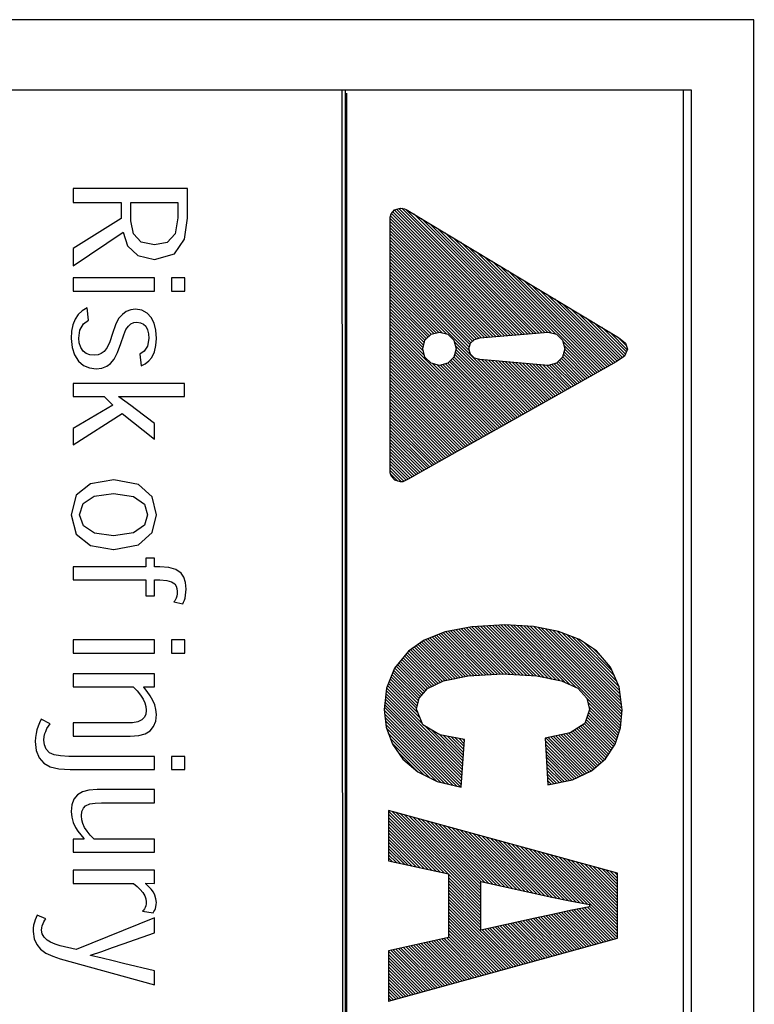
# Model space of a CAD drawing. Extents: x -837 to -216, y -123 to 601.
# Tile 56 of 136: x -398 to -388, y 193 to 207. Entities that reach past the tile are written whole.
import ezdxf

# ---------------------------------------------------------------- set-up
doc = ezdxf.new("R2010")
doc.units = 0
doc.header["$LTSCALE"] = 23.1
doc.layers.add('HEATSINK_AM_0', color=7, linetype='CONTINUOUS')

msp = doc.modelspace()

# ---------------------------------------------------------------- linework, layer by layer
at = {"layer": 'HEATSINK_AM_0', "color": 7}
for p, q in [((-387.86, 207.399), (-406.853, 207.399)), ((-387.853, 160.899), (-387.86, 207.399)), ((-393.663, 206.399), (-405.853, 206.399)), ((-393.707, 206.405), (-388.748, 206.405)), ((-393.663, 161.896), (-393.707, 206.405)), ((-388.86, 206.399), (-393.663, 206.399)), ((-393.663, 206.399), (-393.663, 161.896)), ((-388.853, 161.899), (-388.86, 206.399)), ((-388.86, 161.896), (-388.86, 206.399)), ((-388.748, 206.405), (-388.748, 161.895)), ((-393.643, 206.357), (-393.643, 161.853)), ((-397.526, 205.001), (-397.526, 204.802)), ((-395.9, 205.001), (-397.526, 205.001)), ((-395.9, 204.581), (-395.9, 205.001)), ((-397.526, 204.802), (-396.843, 204.802)), ((-396.843, 204.802), (-396.843, 204.575)), ((-396.707, 204.542), (-396.707, 204.802)), ((-396.707, 204.802), (-396.038, 204.802)), ((-396.038, 204.802), (-396.038, 204.586)), ((-392.96, 204.698), (-392.878, 204.723)), ((-392.898, 204.717), (-391.116, 202.935)), ((-392.878, 204.723), (-392.843, 204.719)), ((-392.857, 204.721), (-391.075, 202.939)), ((-392.843, 204.719), (-392.822, 204.711)), ((-392.822, 204.711), (-392.797, 204.706)), ((-396.843, 204.575), (-397.526, 204.151)), ((-396.038, 204.586), (-396.076, 204.357)), ((-395.942, 204.283), (-395.9, 204.581)), ((-393.022, 204.597), (-393.007, 204.644)), ((-393.022, 200.962), (-393.022, 204.597)), ((-393.022, 204.577), (-391.36, 202.914)), ((-393.017, 204.615), (-391.319, 202.918)), ((-393.007, 204.644), (-392.96, 204.698)), ((-393.005, 204.647), (-391.278, 202.921)), ((-392.984, 204.671), (-391.238, 202.925)), ((-392.963, 204.694), (-391.197, 202.928)), ((-392.932, 204.707), (-391.156, 202.932)), ((-392.799, 204.706), (-391.034, 202.942)), ((-392.797, 204.706), (-389.993, 203.016)), ((-392.689, 204.641), (-390.994, 202.946)), ((-392.577, 204.574), (-390.953, 202.949)), ((-396.669, 204.357), (-396.707, 204.542)), ((-393.022, 204.532), (-391.4, 202.911)), ((-393.022, 204.488), (-391.441, 202.907)), ((-393.022, 204.444), (-391.482, 202.903)), ((-392.466, 204.506), (-390.912, 202.953)), ((-392.355, 204.439), (-390.872, 202.956)), ((-397.526, 203.904), (-396.817, 204.383)), ((-396.817, 204.383), (-396.753, 204.189)), ((-396.557, 204.241), (-396.669, 204.357)), ((-396.076, 204.357), (-396.189, 204.235)), ((-393.022, 204.4), (-391.522, 202.9)), ((-393.022, 204.356), (-391.563, 202.896)), ((-393.022, 204.311), (-391.604, 202.893)), ((-392.244, 204.372), (-390.831, 202.96)), ((-392.132, 204.305), (-390.79, 202.963)), ((-397.526, 204.151), (-397.526, 203.904)), ((-396.753, 204.189), (-396.608, 204.05)), ((-396.372, 204.2), (-396.557, 204.241)), ((-396.189, 204.235), (-396.372, 204.2)), ((-396.088, 204.075), (-395.942, 204.283)), ((-393.022, 204.267), (-391.645, 202.889)), ((-393.022, 204.223), (-391.685, 202.886)), ((-393.022, 204.179), (-391.726, 202.882)), ((-392.021, 204.238), (-390.735, 202.952)), ((-391.91, 204.171), (-390.674, 202.936)), ((-396.608, 204.05), (-396.368, 203.996)), ((-396.368, 203.996), (-396.088, 204.075)), ((-393.022, 204.135), (-391.764, 202.876)), ((-393.022, 204.09), (-391.799, 202.867)), ((-393.022, 204.046), (-391.831, 202.855)), ((-391.798, 204.104), (-390.083, 202.389)), ((-391.687, 204.037), (-390.055, 202.405)), ((-393.022, 204.002), (-391.853, 202.833)), ((-393.022, 203.958), (-391.876, 202.811)), ((-393.022, 203.914), (-391.889, 202.78)), ((-391.576, 203.97), (-390.027, 202.421)), ((-391.465, 203.903), (-389.998, 202.437)), ((-397.526, 203.732), (-397.526, 203.544)), ((-396.369, 203.732), (-397.526, 203.732)), ((-396.369, 203.544), (-396.369, 203.732)), ((-396.128, 203.732), (-396.128, 203.544)), ((-395.938, 203.732), (-396.128, 203.732)), ((-395.938, 203.544), (-395.938, 203.732)), ((-393.022, 203.87), (-391.898, 202.746)), ((-393.022, 203.825), (-391.896, 202.699)), ((-393.022, 203.781), (-391.073, 201.831)), ((-393.022, 203.737), (-392.222, 202.937)), ((-391.353, 203.836), (-389.97, 202.452)), ((-391.242, 203.768), (-389.942, 202.468)), ((-393.022, 203.693), (-392.283, 202.953)), ((-393.022, 203.649), (-392.335, 202.961)), ((-393.022, 203.604), (-392.37, 202.952)), ((-391.131, 203.701), (-389.914, 202.484)), ((-391.019, 203.634), (-389.885, 202.5)), ((-397.526, 203.544), (-396.369, 203.544)), ((-396.128, 203.544), (-395.938, 203.544)), ((-393.022, 203.56), (-392.404, 202.942)), ((-393.022, 203.516), (-392.439, 202.933)), ((-393.022, 203.472), (-392.463, 202.912)), ((-390.908, 203.567), (-389.857, 202.516)), ((-390.797, 203.5), (-389.829, 202.532)), ((-393.022, 203.428), (-392.485, 202.89)), ((-393.022, 203.383), (-392.507, 202.868)), ((-393.022, 203.339), (-392.529, 202.846)), ((-390.686, 203.433), (-389.802, 202.549)), ((-390.574, 203.366), (-389.776, 202.567)), ((-397.456, 203.212), (-397.498, 203.146)), ((-397.398, 203.266), (-397.456, 203.212)), ((-397.327, 203.308), (-397.398, 203.266)), ((-397.307, 203.132), (-397.327, 203.308)), ((-396.826, 203.215), (-396.88, 203.154)), ((-396.77, 203.255), (-396.826, 203.215)), ((-396.707, 203.279), (-396.77, 203.255)), ((-396.64, 203.287), (-396.707, 203.279)), ((-396.549, 203.273), (-396.64, 203.287)), ((-396.474, 203.232), (-396.549, 203.273)), ((-396.416, 203.169), (-396.474, 203.232)), ((-393.022, 203.295), (-392.538, 202.811)), ((-393.022, 203.251), (-392.548, 202.776)), ((-393.022, 203.207), (-392.557, 202.741)), ((-390.463, 203.299), (-389.749, 202.585)), ((-390.352, 203.232), (-389.723, 202.603)), ((-397.529, 203.066), (-397.547, 202.974)), ((-397.498, 203.146), (-397.529, 203.066)), ((-397.428, 202.991), (-397.38, 203.078)), ((-397.38, 203.078), (-397.307, 203.132)), ((-396.924, 203.068), (-396.967, 202.945)), ((-396.88, 203.154), (-396.924, 203.068)), ((-396.775, 202.999), (-396.739, 203.047)), ((-396.739, 203.047), (-396.704, 203.078)), ((-396.704, 203.078), (-396.663, 203.097)), ((-396.663, 203.097), (-396.619, 203.103)), ((-396.619, 203.103), (-396.567, 203.096)), ((-396.567, 203.096), (-396.524, 203.076)), ((-396.524, 203.076), (-396.492, 203.046)), ((-396.492, 203.046), (-396.469, 202.996)), ((-396.376, 203.089), (-396.416, 203.169)), ((-396.352, 202.991), (-396.376, 203.089)), ((-393.022, 203.162), (-392.552, 202.692)), ((-393.022, 203.118), (-392.535, 202.631)), ((-393.022, 203.074), (-391.525, 201.576)), ((-390.24, 203.165), (-389.697, 202.621)), ((-390.129, 203.098), (-389.683, 202.651)), ((-397.547, 202.974), (-397.552, 202.872)), ((-397.445, 202.877), (-397.428, 202.991)), ((-396.967, 202.945), (-397.004, 202.824)), ((-396.848, 202.801), (-396.807, 202.925)), ((-396.807, 202.925), (-396.775, 202.999)), ((-396.469, 202.996), (-396.455, 202.937)), ((-396.455, 202.937), (-396.451, 202.873)), ((-396.343, 202.872), (-396.352, 202.991)), ((-393.022, 203.03), (-391.553, 201.561)), ((-393.022, 202.986), (-391.581, 201.545)), ((-393.022, 202.941), (-391.61, 201.529)), ((-393.022, 202.897), (-391.638, 201.513)), ((-392.529, 202.846), (-392.443, 202.932)), ((-392.443, 202.932), (-392.323, 202.964)), ((-392.323, 202.964), (-392.203, 202.932)), ((-392.203, 202.932), (-392.118, 202.846)), ((-391.75, 202.88), (-390.78, 202.964)), ((-390.78, 202.964), (-390.66, 202.932)), ((-390.66, 202.932), (-390.575, 202.846)), ((-390.018, 203.031), (-389.669, 202.682)), ((-389.993, 203.016), (-389.782, 202.887)), ((-389.905, 202.962), (-389.656, 202.713)), ((-389.792, 202.893), (-389.669, 202.77)), ((-397.552, 202.872), (-397.54, 202.745)), ((-397.438, 202.809), (-397.445, 202.877)), ((-397.417, 202.745), (-397.438, 202.809)), ((-397.004, 202.824), (-397.04, 202.742)), ((-396.894, 202.671), (-396.848, 202.801)), ((-396.469, 202.765), (-396.516, 202.69)), ((-396.451, 202.873), (-396.469, 202.765)), ((-396.372, 202.682), (-396.35, 202.771)), ((-396.35, 202.771), (-396.343, 202.872)), ((-393.022, 202.853), (-391.666, 201.497)), ((-393.022, 202.809), (-391.694, 201.481)), ((-393.022, 202.765), (-391.723, 201.465)), ((-392.561, 202.726), (-392.529, 202.846)), ((-392.118, 202.846), (-392.085, 202.726)), ((-392.113, 202.827), (-391.101, 201.815)), ((-392.096, 202.767), (-391.129, 201.799)), ((-391.904, 202.726), (-391.883, 202.804)), ((-391.883, 202.804), (-391.827, 202.859)), ((-391.827, 202.859), (-391.75, 202.88)), ((-390.575, 202.846), (-390.542, 202.726)), ((-390.571, 202.832), (-390.111, 202.373)), ((-390.554, 202.772), (-390.14, 202.357)), ((-389.782, 202.887), (-389.68, 202.804)), ((-389.68, 202.804), (-389.653, 202.721)), ((-397.54, 202.745), (-397.505, 202.638)), ((-397.505, 202.638), (-397.45, 202.552)), ((-397.381, 202.691), (-397.417, 202.745)), ((-397.34, 202.66), (-397.381, 202.691)), ((-397.286, 202.64), (-397.34, 202.66)), ((-397.219, 202.634), (-397.286, 202.64)), ((-397.171, 202.639), (-397.219, 202.634)), ((-397.125, 202.657), (-397.171, 202.639)), ((-397.083, 202.688), (-397.125, 202.657)), ((-397.04, 202.742), (-397.083, 202.688)), ((-396.941, 202.58), (-396.894, 202.671)), ((-396.516, 202.69), (-396.578, 202.647)), ((-396.578, 202.647), (-396.559, 202.482)), ((-396.409, 202.604), (-396.372, 202.682)), ((-393.022, 202.72), (-391.751, 201.449)), ((-393.022, 202.676), (-391.779, 201.433)), ((-393.022, 202.632), (-391.807, 201.417)), ((-392.529, 202.606), (-392.561, 202.726)), ((-392.085, 202.726), (-392.118, 202.606)), ((-392.107, 202.645), (-391.214, 201.752)), ((-392.098, 202.68), (-391.186, 201.768)), ((-392.089, 202.715), (-391.157, 201.784)), ((-391.883, 202.649), (-391.904, 202.726)), ((-391.827, 202.593), (-391.883, 202.649)), ((-390.542, 202.726), (-390.575, 202.606)), ((-390.573, 202.613), (-390.253, 202.293)), ((-390.563, 202.648), (-390.225, 202.309)), ((-390.554, 202.683), (-390.196, 202.325)), ((-390.545, 202.718), (-390.168, 202.341)), ((-389.695, 202.623), (-389.814, 202.541)), ((-389.653, 202.721), (-389.695, 202.623)), ((-397.45, 202.552), (-397.378, 202.49)), ((-397.378, 202.49), (-397.295, 202.454)), ((-397.116, 202.451), (-397.049, 202.477)), ((-397.049, 202.477), (-396.995, 202.515)), ((-396.995, 202.515), (-396.941, 202.58)), ((-396.559, 202.482), (-396.5, 202.512)), ((-396.5, 202.512), (-396.45, 202.553)), ((-396.45, 202.553), (-396.409, 202.604)), ((-393.022, 202.588), (-391.836, 201.401)), ((-393.022, 202.544), (-391.864, 201.385)), ((-393.022, 202.5), (-391.892, 201.369)), ((-389.814, 202.541), (-392.595, 200.973)), ((-392.443, 202.521), (-392.529, 202.606)), ((-392.323, 202.489), (-392.443, 202.521)), ((-392.419, 202.514), (-391.497, 201.592)), ((-392.358, 202.498), (-391.468, 201.608)), ((-392.203, 202.521), (-392.323, 202.489)), ((-392.308, 202.493), (-391.44, 201.624)), ((-392.274, 202.502), (-391.412, 201.64)), ((-392.239, 202.511), (-391.383, 201.656)), ((-392.204, 202.521), (-391.355, 201.672)), ((-392.118, 202.606), (-392.203, 202.521)), ((-392.182, 202.543), (-391.327, 201.688)), ((-392.16, 202.565), (-391.299, 201.704)), ((-392.137, 202.587), (-391.27, 201.72)), ((-392.117, 202.61), (-391.242, 201.736)), ((-391.75, 202.572), (-391.827, 202.593)), ((-391.777, 202.58), (-391.044, 201.847)), ((-390.78, 202.489), (-391.75, 202.572)), ((-391.723, 202.57), (-391.016, 201.863)), ((-391.675, 202.566), (-390.988, 201.879)), ((-391.626, 202.562), (-390.959, 201.895)), ((-391.578, 202.558), (-390.931, 201.911)), ((-391.53, 202.553), (-390.903, 201.927)), ((-391.481, 202.549), (-390.875, 201.943)), ((-391.433, 202.545), (-390.846, 201.959)), ((-391.384, 202.541), (-390.818, 201.975)), ((-391.336, 202.537), (-390.79, 201.991)), ((-391.288, 202.533), (-390.762, 202.006)), ((-391.239, 202.528), (-390.733, 202.022)), ((-391.191, 202.524), (-390.705, 202.038)), ((-391.142, 202.52), (-390.677, 202.054)), ((-391.094, 202.516), (-390.649, 202.07)), ((-391.046, 202.512), (-390.62, 202.086)), ((-390.997, 202.507), (-390.592, 202.102)), ((-390.949, 202.503), (-390.564, 202.118)), ((-390.901, 202.499), (-390.535, 202.134)), ((-390.852, 202.495), (-390.507, 202.15)), ((-390.804, 202.491), (-390.479, 202.166)), ((-390.66, 202.521), (-390.78, 202.489)), ((-390.762, 202.493), (-390.451, 202.182)), ((-390.728, 202.503), (-390.422, 202.198)), ((-390.693, 202.512), (-390.394, 202.214)), ((-390.575, 202.606), (-390.66, 202.521)), ((-390.659, 202.522), (-390.366, 202.229)), ((-390.637, 202.544), (-390.338, 202.245)), ((-390.615, 202.566), (-390.309, 202.261)), ((-390.592, 202.589), (-390.281, 202.277)), ((-397.295, 202.454), (-397.197, 202.442)), ((-397.197, 202.442), (-397.116, 202.451)), ((-393.022, 202.455), (-391.921, 201.353)), ((-393.022, 202.411), (-391.949, 201.338)), ((-393.022, 202.367), (-391.977, 201.322)), ((-397.526, 202.234), (-397.526, 202.047)), ((-395.945, 202.234), (-397.526, 202.234)), ((-395.945, 202.047), (-395.945, 202.234)), ((-393.022, 202.323), (-392.005, 201.306)), ((-393.022, 202.279), (-392.034, 201.29)), ((-393.022, 202.234), (-392.062, 201.274)), ((-393.022, 202.19), (-392.09, 201.258)), ((-393.022, 202.146), (-392.118, 201.242)), ((-393.022, 202.102), (-392.147, 201.226)), ((-393.022, 202.058), (-392.175, 201.21)), ((-397.526, 202.047), (-397.083, 202.047)), ((-396.961, 201.924), (-397.526, 201.596)), ((-397.083, 202.047), (-396.961, 201.924)), ((-396.876, 202.043), (-396.876, 202.05)), ((-396.876, 202.05), (-396.789, 202.048)), ((-396.79, 201.983), (-396.876, 202.043)), ((-396.707, 201.921), (-396.79, 201.983)), ((-396.789, 202.048), (-396.705, 202.047)), ((-396.625, 201.859), (-396.707, 201.921)), ((-396.705, 202.047), (-395.945, 202.047)), ((-393.022, 202.013), (-392.203, 201.194)), ((-393.022, 201.969), (-392.231, 201.178)), ((-393.022, 201.925), (-392.26, 201.162)), ((-397.526, 201.361), (-396.828, 201.805)), ((-396.828, 201.805), (-396.369, 201.443)), ((-396.369, 201.663), (-396.625, 201.859)), ((-393.022, 201.881), (-392.288, 201.146)), ((-393.022, 201.837), (-392.316, 201.13)), ((-393.022, 201.792), (-392.345, 201.115)), ((-396.369, 201.443), (-396.369, 201.663)), ((-393.022, 201.748), (-392.373, 201.099)), ((-393.022, 201.704), (-392.401, 201.083)), ((-393.022, 201.66), (-392.429, 201.067)), ((-397.526, 201.596), (-397.526, 201.361)), ((-393.022, 201.616), (-392.458, 201.051)), ((-393.022, 201.571), (-392.486, 201.035)), ((-393.022, 201.527), (-392.514, 201.019)), ((-393.022, 201.483), (-392.542, 201.003)), ((-393.022, 201.439), (-392.571, 200.987)), ((-393.022, 201.395), (-392.599, 200.971)), ((-393.022, 201.35), (-392.627, 200.955)), ((-393.022, 201.306), (-392.655, 200.939)), ((-393.022, 201.262), (-392.683, 200.922)), ((-393.022, 201.218), (-392.711, 200.906)), ((-393.022, 201.174), (-392.739, 200.89)), ((-393.022, 201.129), (-392.767, 200.874)), ((-393.022, 201.085), (-392.797, 200.859)), ((-393.022, 201.041), (-392.827, 200.845)), ((-393.022, 200.997), (-392.862, 200.836)), ((-393.005, 200.91), (-393.022, 200.962)), ((-393.018, 200.948), (-392.916, 200.846)), ((-392.595, 200.973), (-392.769, 200.872)), ((-397.28, 200.81), (-397.483, 200.647)), ((-396.948, 200.863), (-397.28, 200.81)), ((-396.595, 200.798), (-396.948, 200.863)), ((-396.402, 200.624), (-396.595, 200.798)), ((-392.956, 200.858), (-393.005, 200.91)), ((-392.878, 200.835), (-392.956, 200.858)), ((-392.843, 200.838), (-392.878, 200.835)), ((-392.769, 200.872), (-392.843, 200.838)), ((-397.227, 200.633), (-396.95, 200.671)), ((-396.95, 200.671), (-396.666, 200.628)), ((-397.483, 200.647), (-397.552, 200.369)), ((-397.433, 200.369), (-397.384, 200.527)), ((-397.384, 200.527), (-397.227, 200.633)), ((-396.666, 200.628), (-396.513, 200.518)), ((-396.513, 200.518), (-396.467, 200.369)), ((-396.343, 200.369), (-396.402, 200.624)), ((-397.552, 200.369), (-397.482, 200.095)), ((-397.433, 200.367), (-397.433, 200.369)), ((-397.38, 200.21), (-397.433, 200.367)), ((-396.467, 200.369), (-396.512, 200.221)), ((-396.402, 200.115), (-396.343, 200.369)), ((-397.482, 200.095), (-397.277, 199.931)), ((-397.22, 200.106), (-397.38, 200.21)), ((-396.95, 200.069), (-397.22, 200.106)), ((-396.666, 200.111), (-396.95, 200.069)), ((-396.512, 200.221), (-396.666, 200.111)), ((-396.595, 199.941), (-396.402, 200.115)), ((-397.277, 199.931), (-396.95, 199.877)), ((-396.95, 199.877), (-396.948, 199.877)), ((-396.948, 199.877), (-396.595, 199.941)), ((-396.494, 199.753), (-396.494, 199.631)), ((-396.369, 199.753), (-396.494, 199.753)), ((-396.369, 199.631), (-396.369, 199.753)), ((-397.526, 199.631), (-397.526, 199.443)), ((-396.494, 199.631), (-397.526, 199.631)), ((-396.295, 199.631), (-396.369, 199.631)), ((-396.167, 199.622), (-396.295, 199.631)), ((-396.065, 199.592), (-396.167, 199.622)), ((-395.991, 199.541), (-396.065, 199.592)), ((-395.954, 199.482), (-395.991, 199.541)), ((-397.526, 199.443), (-396.494, 199.443)), ((-396.494, 199.443), (-396.494, 199.216)), ((-396.369, 199.216), (-396.369, 199.443)), ((-396.369, 199.443), (-396.292, 199.443)), ((-396.292, 199.443), (-396.196, 199.437)), ((-396.196, 199.437), (-396.127, 199.418)), ((-396.127, 199.418), (-396.082, 199.388)), ((-395.93, 199.406), (-395.954, 199.482)), ((-395.922, 199.314), (-395.93, 199.406)), ((-396.082, 199.388), (-396.062, 199.356)), ((-396.062, 199.356), (-396.051, 199.32)), ((-396.051, 199.32), (-396.048, 199.28)), ((-396.048, 199.28), (-396.05, 199.246)), ((-395.928, 199.226), (-395.923, 199.269)), ((-395.923, 199.269), (-395.922, 199.314)), ((-396.494, 199.216), (-396.369, 199.216)), ((-396.083, 199.144), (-396.095, 199.13)), ((-396.095, 199.13), (-395.969, 199.102)), ((-396.072, 199.163), (-396.083, 199.144)), ((-396.063, 199.185), (-396.072, 199.163)), ((-396.055, 199.214), (-396.063, 199.185)), ((-396.05, 199.246), (-396.055, 199.214)), ((-395.969, 199.102), (-395.956, 199.128)), ((-395.956, 199.128), (-395.945, 199.156)), ((-395.945, 199.156), (-395.936, 199.185)), ((-395.936, 199.185), (-395.928, 199.226)), ((-392.241, 198.704), (-392.539, 198.586)), ((-391.863, 198.779), (-392.241, 198.704)), ((-392.233, 198.705), (-391.625, 198.097)), ((-392.196, 198.713), (-391.583, 198.099)), ((-392.16, 198.72), (-391.541, 198.102)), ((-392.123, 198.727), (-391.499, 198.104)), ((-392.086, 198.734), (-391.457, 198.106)), ((-392.049, 198.742), (-391.414, 198.107)), ((-392.012, 198.749), (-391.368, 198.105)), ((-391.975, 198.756), (-391.321, 198.102)), ((-391.938, 198.764), (-391.274, 198.1)), ((-391.901, 198.771), (-391.228, 198.097)), ((-391.865, 198.778), (-391.181, 198.095)), ((-391.395, 198.805), (-391.863, 198.779)), ((-391.823, 198.781), (-391.135, 198.093)), ((-391.781, 198.783), (-391.088, 198.09)), ((-391.739, 198.786), (-391.041, 198.088)), ((-391.697, 198.788), (-390.995, 198.085)), ((-391.656, 198.79), (-390.948, 198.083)), ((-391.614, 198.793), (-390.894, 198.073)), ((-391.572, 198.795), (-390.839, 198.062)), ((-391.53, 198.797), (-390.784, 198.051)), ((-391.488, 198.8), (-390.729, 198.04)), ((-391.446, 198.802), (-390.673, 198.029)), ((-391.404, 198.804), (-390.618, 198.018)), ((-390.988, 198.782), (-391.395, 198.805)), ((-391.359, 198.803), (-390.55, 197.994)), ((-391.312, 198.8), (-390.466, 197.955)), ((-391.265, 198.798), (-390.383, 197.916)), ((-391.218, 198.795), (-389.757, 197.334)), ((-391.171, 198.792), (-389.751, 197.372)), ((-391.125, 198.79), (-389.747, 197.413)), ((-391.078, 198.787), (-389.744, 197.453)), ((-391.031, 198.784), (-389.74, 197.493)), ((-390.635, 198.713), (-390.988, 198.782)), ((-390.983, 198.781), (-389.736, 197.534)), ((-390.928, 198.77), (-389.732, 197.574)), ((-390.873, 198.759), (-389.733, 197.619)), ((-390.818, 198.749), (-389.739, 197.67)), ((-390.764, 198.738), (-389.746, 197.72)), ((-390.709, 198.727), (-389.752, 197.771)), ((-390.654, 198.717), (-389.759, 197.822)), ((-390.336, 198.598), (-390.635, 198.713)), ((-396.369, 198.592), (-397.526, 198.592)), ((-397.526, 198.592), (-397.526, 198.405)), ((-396.369, 198.405), (-396.369, 198.592)), ((-395.938, 198.592), (-396.128, 198.592)), ((-396.128, 198.592), (-396.128, 198.405)), ((-395.938, 198.405), (-395.938, 198.592)), ((-392.539, 198.586), (-392.764, 198.43)), ((-392.575, 198.561), (-392.065, 198.051)), ((-392.549, 198.579), (-392.029, 198.059)), ((-392.519, 198.593), (-391.992, 198.066)), ((-392.487, 198.606), (-391.955, 198.074)), ((-392.456, 198.618), (-391.919, 198.081)), ((-392.424, 198.631), (-391.877, 198.084)), ((-392.393, 198.644), (-391.835, 198.086)), ((-392.361, 198.656), (-391.793, 198.088)), ((-392.329, 198.669), (-391.751, 198.09)), ((-392.298, 198.681), (-391.709, 198.093)), ((-392.266, 198.694), (-391.667, 198.095)), ((-390.588, 198.695), (-389.765, 197.872)), ((-390.516, 198.667), (-389.772, 197.923)), ((-390.444, 198.639), (-389.806, 198.001)), ((-390.372, 198.611), (-389.84, 198.08)), ((-390.095, 198.437), (-390.336, 198.598)), ((-392.764, 198.43), (-392.963, 198.19)), ((-392.758, 198.434), (-392.311, 197.988)), ((-392.732, 198.452), (-392.282, 198.002)), ((-392.706, 198.471), (-392.248, 198.013)), ((-392.68, 198.489), (-392.212, 198.021)), ((-392.653, 198.507), (-392.175, 198.028)), ((-392.627, 198.525), (-392.139, 198.036)), ((-392.601, 198.543), (-392.102, 198.044)), ((-390.269, 198.553), (-389.875, 198.159)), ((-390.136, 198.465), (-390.009, 198.337)), ((-389.895, 198.205), (-390.095, 198.437)), ((-397.526, 198.405), (-396.369, 198.405)), ((-396.128, 198.405), (-395.938, 198.405)), ((-392.88, 198.291), (-392.49, 197.901)), ((-392.86, 198.315), (-392.46, 197.916)), ((-392.84, 198.339), (-392.43, 197.93)), ((-392.82, 198.363), (-392.401, 197.944)), ((-392.8, 198.388), (-392.371, 197.959)), ((-392.78, 198.412), (-392.341, 197.973)), ((-392.963, 198.19), (-393.075, 197.907)), ((-392.974, 198.164), (-392.594, 197.784)), ((-392.96, 198.194), (-392.573, 197.808)), ((-392.94, 198.218), (-392.553, 197.831)), ((-392.92, 198.243), (-392.532, 197.855)), ((-392.9, 198.267), (-392.511, 197.878)), ((-389.772, 197.925), (-389.895, 198.205)), ((-396.369, 198.111), (-397.526, 198.111)), ((-397.526, 198.111), (-397.526, 197.923)), ((-396.369, 197.923), (-396.369, 198.111)), ((-393.036, 198.005), (-392.647, 197.616)), ((-393.024, 198.037), (-392.638, 197.652)), ((-393.011, 198.069), (-392.63, 197.688)), ((-392.999, 198.1), (-392.622, 197.724)), ((-392.986, 198.132), (-392.613, 197.76)), ((-392.492, 197.9), (-392.266, 198.01)), ((-392.266, 198.01), (-391.918, 198.082)), ((-391.918, 198.082), (-391.426, 198.108)), ((-391.426, 198.108), (-390.94, 198.083)), ((-390.94, 198.083), (-390.589, 198.012)), ((-390.589, 198.012), (-390.358, 197.904)), ((-397.526, 197.923), (-396.673, 197.923)), ((-396.673, 197.923), (-396.617, 197.869)), ((-396.617, 197.869), (-396.568, 197.808)), ((-396.519, 197.926), (-396.369, 197.923)), ((-396.519, 197.918), (-396.519, 197.926)), ((-396.473, 197.858), (-396.519, 197.918)), ((-396.43, 197.796), (-396.473, 197.858)), ((-393.075, 197.907), (-393.11, 197.601)), ((-393.079, 197.872), (-391.995, 196.787)), ((-393.074, 197.91), (-392.567, 197.404)), ((-393.061, 197.942), (-392.597, 197.478)), ((-393.049, 197.974), (-392.626, 197.552)), ((-392.613, 197.763), (-392.492, 197.9)), ((-390.358, 197.904), (-390.231, 197.765)), ((-389.73, 197.597), (-389.772, 197.925)), ((-396.568, 197.808), (-396.531, 197.751)), ((-396.531, 197.751), (-396.507, 197.699)), ((-396.394, 197.733), (-396.43, 197.796)), ((-396.367, 197.67), (-396.394, 197.733)), ((-393.093, 197.753), (-392.004, 196.664)), ((-393.088, 197.792), (-392.001, 196.705)), ((-393.084, 197.832), (-391.998, 196.746)), ((-392.649, 197.607), (-392.613, 197.763)), ((-390.231, 197.765), (-390.192, 197.603)), ((-390.23, 197.763), (-389.768, 197.301)), ((-396.507, 197.699), (-396.492, 197.647)), ((-396.487, 197.596), (-396.495, 197.533)), ((-396.492, 197.647), (-396.487, 197.596)), ((-396.35, 197.603), (-396.367, 197.67)), ((-396.343, 197.533), (-396.35, 197.603)), ((-393.11, 197.601), (-393.081, 197.35)), ((-393.109, 197.592), (-392.019, 196.502)), ((-393.106, 197.634), (-392.013, 196.54)), ((-393.102, 197.673), (-392.01, 196.581)), ((-393.097, 197.713), (-392.007, 196.622)), ((-392.559, 197.385), (-392.649, 197.607)), ((-390.192, 197.603), (-390.26, 197.402)), ((-390.217, 197.705), (-389.779, 197.267)), ((-390.203, 197.647), (-389.79, 197.234)), ((-390.195, 197.595), (-389.801, 197.201)), ((-389.754, 197.345), (-389.73, 197.597)), ((-397.977, 197.464), (-398.002, 197.414)), ((-397.849, 197.398), (-397.977, 197.464)), ((-396.549, 197.455), (-396.608, 197.428)), ((-396.517, 197.488), (-396.549, 197.455)), ((-396.495, 197.533), (-396.517, 197.488)), ((-396.382, 197.36), (-396.353, 197.439)), ((-396.353, 197.439), (-396.343, 197.533)), ((-393.103, 197.542), (-392.077, 196.516)), ((-393.097, 197.492), (-392.135, 196.53)), ((-393.091, 197.442), (-392.193, 196.543)), ((-390.24, 197.463), (-389.852, 197.076)), ((-390.228, 197.496), (-389.835, 197.102)), ((-390.217, 197.529), (-389.822, 197.134)), ((-390.206, 197.562), (-389.811, 197.167)), ((-398.04, 197.314), (-398.052, 197.262)), ((-398.023, 197.365), (-398.04, 197.314)), ((-398.002, 197.414), (-398.023, 197.365)), ((-397.914, 197.292), (-397.897, 197.331)), ((-397.897, 197.331), (-397.875, 197.366)), ((-397.875, 197.366), (-397.849, 197.398)), ((-396.77, 197.412), (-397.526, 197.412)), ((-397.526, 197.412), (-397.526, 197.224)), ((-396.684, 197.415), (-396.77, 197.412)), ((-396.608, 197.428), (-396.684, 197.415)), ((-396.502, 197.258), (-396.433, 197.299)), ((-396.433, 197.299), (-396.382, 197.36)), ((-393.086, 197.392), (-392.25, 196.557)), ((-393.081, 197.35), (-392.992, 197.112)), ((-393.076, 197.338), (-392.308, 196.57)), ((-392.318, 197.244), (-392.559, 197.385)), ((-392.532, 197.369), (-391.992, 196.828)), ((-392.425, 197.306), (-391.989, 196.87)), ((-390.26, 197.402), (-390.468, 197.273)), ((-390.401, 197.315), (-389.978, 196.892)), ((-390.373, 197.332), (-389.957, 196.915)), ((-390.346, 197.348), (-389.939, 196.941)), ((-390.319, 197.365), (-389.922, 196.968)), ((-390.292, 197.382), (-389.904, 196.995)), ((-390.265, 197.399), (-389.887, 197.022)), ((-390.251, 197.43), (-389.87, 197.049)), ((-389.83, 197.111), (-389.754, 197.345)), ((-398.06, 197.207), (-398.062, 197.147)), ((-398.052, 197.262), (-398.06, 197.207)), ((-397.939, 197.166), (-397.935, 197.22)), ((-397.931, 197.102), (-397.939, 197.166)), ((-397.935, 197.22), (-397.926, 197.261)), ((-397.926, 197.261), (-397.914, 197.292)), ((-397.526, 197.224), (-396.713, 197.224)), ((-396.713, 197.224), (-396.594, 197.233)), ((-396.594, 197.233), (-396.502, 197.258)), ((-393.05, 197.268), (-392.372, 196.59)), ((-393.023, 197.197), (-392.459, 196.633)), ((-392.319, 197.244), (-391.986, 196.911)), ((-391.966, 197.176), (-392.318, 197.244)), ((-392.264, 197.233), (-391.983, 196.952)), ((-392.209, 197.223), (-391.98, 196.993)), ((-392.154, 197.212), (-391.977, 197.034)), ((-392.099, 197.201), (-391.974, 197.076)), ((-392.045, 197.191), (-391.971, 197.117)), ((-392.015, 196.502), (-391.966, 197.176)), ((-391.99, 197.18), (-391.968, 197.158)), ((-390.468, 197.273), (-390.821, 197.198)), ((-390.821, 197.198), (-390.783, 196.533)), ((-390.815, 197.199), (-390.29, 196.673)), ((-390.779, 197.207), (-390.259, 196.687)), ((-390.742, 197.214), (-390.229, 196.701)), ((-390.706, 197.222), (-390.199, 196.715)), ((-390.669, 197.23), (-390.169, 196.729)), ((-390.633, 197.238), (-390.144, 196.749)), ((-390.597, 197.245), (-390.12, 196.769)), ((-390.56, 197.253), (-390.097, 196.789)), ((-390.524, 197.261), (-390.073, 196.81)), ((-390.487, 197.268), (-390.049, 196.83)), ((-390.455, 197.281), (-390.025, 196.851)), ((-390.428, 197.298), (-390.001, 196.871)), ((-398.062, 197.147), (-398.049, 197.021)), ((-398.049, 197.021), (-398.009, 196.919)), ((-397.907, 197.04), (-397.931, 197.102)), ((-397.861, 196.988), (-397.907, 197.04)), ((-392.997, 197.127), (-392.546, 196.676)), ((-392.992, 197.112), (-392.842, 196.898)), ((-390.818, 197.158), (-390.32, 196.659)), ((-390.816, 197.111), (-390.35, 196.645)), ((-390.813, 197.064), (-390.38, 196.631)), ((-389.964, 196.903), (-389.83, 197.111)), ((-398.009, 196.919), (-397.941, 196.84)), ((-397.795, 196.959), (-397.861, 196.988)), ((-397.706, 196.943), (-397.795, 196.959)), ((-397.588, 196.938), (-397.706, 196.943)), ((-396.369, 196.938), (-397.588, 196.938)), ((-396.369, 196.75), (-396.369, 196.938)), ((-395.938, 196.938), (-396.128, 196.938)), ((-396.128, 196.938), (-396.128, 196.75)), ((-395.938, 196.75), (-395.938, 196.938)), ((-392.91, 196.996), (-392.641, 196.727)), ((-392.842, 196.898), (-392.63, 196.717)), ((-390.811, 197.017), (-390.41, 196.617)), ((-390.808, 196.97), (-390.442, 196.604)), ((-390.805, 196.924), (-390.478, 196.597)), ((-390.163, 196.732), (-389.964, 196.903)), ((-397.941, 196.84), (-397.851, 196.789)), ((-397.851, 196.789), (-397.728, 196.759)), ((-397.728, 196.759), (-397.566, 196.75)), ((-397.566, 196.75), (-396.369, 196.75)), ((-396.128, 196.75), (-395.938, 196.75)), ((-390.803, 196.877), (-390.515, 196.589)), ((-390.8, 196.83), (-390.551, 196.581)), ((-390.797, 196.783), (-390.588, 196.574)), ((-392.63, 196.717), (-392.355, 196.581)), ((-390.795, 196.736), (-390.625, 196.566)), ((-390.792, 196.69), (-390.661, 196.559)), ((-390.79, 196.643), (-390.698, 196.551)), ((-390.783, 196.533), (-390.434, 196.606)), ((-390.434, 196.606), (-390.163, 196.732)), ((-397.184, 196.465), (-397.303, 196.457)), ((-396.369, 196.465), (-397.184, 196.465)), ((-396.369, 196.277), (-396.369, 196.465)), ((-392.355, 196.581), (-392.015, 196.502)), ((-390.787, 196.596), (-390.735, 196.544)), ((-390.784, 196.549), (-390.771, 196.536)), ((-397.514, 196.329), (-397.543, 196.249)), ((-397.463, 196.392), (-397.514, 196.329)), ((-397.394, 196.432), (-397.463, 196.392)), ((-397.303, 196.457), (-397.394, 196.432)), ((-397.543, 196.249), (-397.552, 196.154)), ((-397.4, 196.156), (-397.379, 196.203)), ((-397.379, 196.203), (-397.349, 196.235)), ((-397.349, 196.235), (-397.289, 196.262)), ((-397.289, 196.262), (-397.212, 196.275)), ((-397.212, 196.275), (-397.124, 196.277)), ((-397.124, 196.277), (-396.369, 196.277)), ((-397.552, 196.154), (-397.545, 196.075)), ((-397.545, 196.075), (-397.525, 196)), ((-397.408, 196.092), (-397.4, 196.156)), ((-397.403, 196.038), (-397.408, 196.092)), ((-389.794, 195.277), (-393.046, 196.171)), ((-393.046, 196.171), (-393.046, 195.454)), ((-393.046, 196.159), (-391.737, 194.851)), ((-393.046, 196.115), (-392.201, 195.27)), ((-393.046, 196.071), (-392.257, 195.282)), ((-393.002, 196.159), (-391.737, 194.895)), ((-392.941, 196.143), (-391.737, 194.939)), ((-392.88, 196.126), (-391.737, 194.983)), ((-392.819, 196.109), (-391.737, 195.027)), ((-392.758, 196.092), (-391.737, 195.072)), ((-392.697, 196.076), (-391.737, 195.116)), ((-392.636, 196.059), (-391.737, 195.16)), ((-392.575, 196.042), (-391.684, 195.15)), ((-397.525, 196), (-397.493, 195.929)), ((-397.493, 195.929), (-397.457, 195.873)), ((-397.388, 195.982), (-397.403, 196.038)), ((-397.363, 195.926), (-397.388, 195.982)), ((-397.328, 195.873), (-397.363, 195.926)), ((-393.046, 196.026), (-392.314, 195.294)), ((-393.046, 195.982), (-392.37, 195.307)), ((-393.046, 195.938), (-392.427, 195.319)), ((-392.514, 196.025), (-391.627, 195.138)), ((-392.453, 196.009), (-391.57, 195.126)), ((-392.392, 195.992), (-391.514, 195.113)), ((-392.332, 195.975), (-391.457, 195.101)), ((-392.271, 195.958), (-391.4, 195.088)), ((-392.21, 195.941), (-391.344, 195.076)), ((-392.149, 195.925), (-391.287, 195.063)), ((-392.088, 195.908), (-391.23, 195.051)), ((-397.373, 195.761), (-397.526, 195.764)), ((-397.526, 195.764), (-397.526, 195.576)), ((-397.457, 195.873), (-397.416, 195.821)), ((-397.416, 195.821), (-397.373, 195.77)), ((-397.373, 195.77), (-397.373, 195.761)), ((-397.283, 195.818), (-397.328, 195.873)), ((-397.227, 195.764), (-397.283, 195.818)), ((-396.369, 195.764), (-397.227, 195.764)), ((-396.369, 195.576), (-396.369, 195.764)), ((-393.046, 195.894), (-392.483, 195.331)), ((-393.046, 195.85), (-392.54, 195.343)), ((-393.046, 195.805), (-392.596, 195.356)), ((-393.046, 195.761), (-392.653, 195.368)), ((-392.027, 195.891), (-391.174, 195.038)), ((-391.966, 195.874), (-391.117, 195.026)), ((-391.905, 195.858), (-391.06, 195.013)), ((-391.844, 195.841), (-391.004, 195.001)), ((-391.783, 195.824), (-390.947, 194.988)), ((-391.722, 195.807), (-390.89, 194.976)), ((-391.661, 195.791), (-390.834, 194.963)), ((-391.6, 195.774), (-390.777, 194.951)), ((-393.046, 195.717), (-392.709, 195.38)), ((-393.046, 195.673), (-392.766, 195.393)), ((-393.046, 195.629), (-392.822, 195.405)), ((-391.539, 195.757), (-390.721, 194.939)), ((-391.478, 195.74), (-390.665, 194.927)), ((-391.417, 195.724), (-390.609, 194.915)), ((-391.356, 195.707), (-390.553, 194.903)), ((-391.295, 195.69), (-390.497, 194.892)), ((-391.234, 195.673), (-390.442, 194.881)), ((-391.173, 195.656), (-390.388, 194.871)), ((-391.112, 195.64), (-390.333, 194.861)), ((-391.051, 195.623), (-390.279, 194.851)), ((-397.526, 195.576), (-396.369, 195.576)), ((-393.046, 195.585), (-392.879, 195.417)), ((-393.046, 195.54), (-392.935, 195.429)), ((-393.046, 195.496), (-392.992, 195.442)), ((-390.99, 195.606), (-390.225, 194.841)), ((-390.929, 195.589), (-389.794, 194.454)), ((-390.868, 195.573), (-389.794, 194.498)), ((-390.808, 195.556), (-389.794, 194.543)), ((-390.747, 195.539), (-389.794, 194.587)), ((-390.686, 195.522), (-389.794, 194.631)), ((-390.625, 195.506), (-389.794, 194.675)), ((-390.564, 195.489), (-389.794, 194.719)), ((-393.046, 195.454), (-392.194, 195.268)), ((-390.503, 195.472), (-389.794, 194.763)), ((-390.442, 195.455), (-389.794, 194.808)), ((-390.381, 195.439), (-389.794, 194.852)), ((-390.32, 195.422), (-389.794, 194.896)), ((-390.259, 195.405), (-389.794, 194.94)), ((-390.198, 195.388), (-389.794, 194.984)), ((-390.137, 195.371), (-389.794, 195.029)), ((-390.076, 195.355), (-389.794, 195.073)), ((-396.369, 195.32), (-397.526, 195.32)), ((-397.526, 195.32), (-397.526, 195.132)), ((-396.369, 195.132), (-396.369, 195.32)), ((-392.194, 195.268), (-392.194, 194.365)), ((-392.194, 195.263), (-391.737, 194.806)), ((-392.194, 195.219), (-391.737, 194.762)), ((-390.015, 195.338), (-389.794, 195.117)), ((-389.954, 195.321), (-389.794, 195.161)), ((-389.893, 195.304), (-389.794, 195.205)), ((-389.832, 195.288), (-389.794, 195.25)), ((-389.794, 194.355), (-389.794, 195.277)), ((-397.526, 195.132), (-396.669, 195.132)), ((-396.669, 195.132), (-396.617, 195.09)), ((-396.617, 195.09), (-396.572, 195.047)), ((-396.493, 195.135), (-396.369, 195.132)), ((-396.493, 195.129), (-396.493, 195.135)), ((-396.453, 195.091), (-396.493, 195.129)), ((-396.417, 195.052), (-396.453, 195.091)), ((-392.194, 195.174), (-391.737, 194.718)), ((-392.194, 195.13), (-391.737, 194.674)), ((-392.194, 195.086), (-391.737, 194.63)), ((-391.737, 195.162), (-390.726, 194.94)), ((-391.737, 194.47), (-391.737, 195.162)), ((-396.572, 195.047), (-396.536, 195.003)), ((-396.536, 195.003), (-396.507, 194.956)), ((-396.507, 194.956), (-396.491, 194.913)), ((-396.386, 195.009), (-396.417, 195.052)), ((-396.364, 194.965), (-396.386, 195.009)), ((-396.349, 194.916), (-396.364, 194.965)), ((-392.194, 195.042), (-391.737, 194.585)), ((-392.194, 194.998), (-391.737, 194.541)), ((-392.194, 194.953), (-391.737, 194.497)), ((-390.726, 194.94), (-390.471, 194.886)), ((-396.502, 194.79), (-396.513, 194.771)), ((-396.493, 194.815), (-396.502, 194.79)), ((-396.488, 194.842), (-396.493, 194.815)), ((-396.491, 194.913), (-396.486, 194.872)), ((-396.486, 194.872), (-396.488, 194.842)), ((-396.357, 194.775), (-396.349, 194.803)), ((-396.343, 194.864), (-396.349, 194.916)), ((-396.349, 194.803), (-396.345, 194.833)), ((-396.345, 194.833), (-396.343, 194.864)), ((-392.194, 194.909), (-391.241, 193.956)), ((-392.194, 194.865), (-391.276, 193.947)), ((-392.194, 194.821), (-391.31, 193.937)), ((-390.471, 194.886), (-390.192, 194.835)), ((-390.192, 194.801), (-390.468, 194.748)), ((-390.261, 194.788), (-389.82, 194.347)), ((-390.223, 194.795), (-389.794, 194.366)), ((-390.192, 194.835), (-390.192, 194.801)), ((-390.192, 194.808), (-389.794, 194.41)), ((-398.05, 194.65), (-398.064, 194.617)), ((-398.035, 194.681), (-398.05, 194.65)), ((-397.912, 194.632), (-398.035, 194.681)), ((-396.369, 194.646), (-397.482, 194.194)), ((-396.525, 194.754), (-396.539, 194.738)), ((-396.539, 194.738), (-396.389, 194.715)), ((-396.513, 194.771), (-396.525, 194.754)), ((-396.389, 194.715), (-396.377, 194.734)), ((-396.377, 194.734), (-396.366, 194.754)), ((-396.369, 194.433), (-396.369, 194.646)), ((-396.366, 194.754), (-396.357, 194.775)), ((-392.194, 194.777), (-391.345, 193.928)), ((-392.194, 194.732), (-391.38, 193.918)), ((-392.194, 194.688), (-391.414, 193.909)), ((-392.194, 194.644), (-391.449, 193.899)), ((-390.72, 194.694), (-390.964, 194.64)), ((-390.954, 194.642), (-390.479, 194.166)), ((-390.918, 194.65), (-390.444, 194.176)), ((-390.882, 194.658), (-390.409, 194.185)), ((-390.846, 194.666), (-390.375, 194.195)), ((-390.81, 194.674), (-390.34, 194.204)), ((-390.774, 194.682), (-390.305, 194.214)), ((-390.738, 194.69), (-390.271, 194.223)), ((-390.468, 194.748), (-390.72, 194.694)), ((-390.701, 194.698), (-390.236, 194.233)), ((-390.665, 194.706), (-390.201, 194.243)), ((-390.629, 194.714), (-390.167, 194.252)), ((-390.592, 194.722), (-390.132, 194.262)), ((-390.556, 194.73), (-390.097, 194.271)), ((-390.519, 194.737), (-390.063, 194.281)), ((-390.483, 194.745), (-390.028, 194.29)), ((-390.446, 194.752), (-389.993, 194.3)), ((-390.409, 194.76), (-389.959, 194.309)), ((-390.372, 194.767), (-389.924, 194.319)), ((-390.335, 194.774), (-389.889, 194.328)), ((-390.298, 194.781), (-389.855, 194.338)), ((-398.086, 194.542), (-398.092, 194.499)), ((-398.076, 194.582), (-398.086, 194.542)), ((-398.064, 194.617), (-398.076, 194.582)), ((-397.969, 194.501), (-397.963, 194.533)), ((-397.963, 194.533), (-397.953, 194.563)), ((-397.953, 194.563), (-397.94, 194.59)), ((-397.94, 194.59), (-397.926, 194.613)), ((-397.926, 194.613), (-397.912, 194.632)), ((-392.194, 194.6), (-391.484, 193.89)), ((-392.194, 194.556), (-391.518, 193.88)), ((-392.194, 194.511), (-391.553, 193.87)), ((-390.964, 194.64), (-391.737, 194.47)), ((-391.571, 194.507), (-391.068, 194.004)), ((-391.534, 194.515), (-391.033, 194.014)), ((-391.498, 194.523), (-390.998, 194.023)), ((-391.462, 194.531), (-390.964, 194.033)), ((-391.425, 194.539), (-390.929, 194.042)), ((-391.389, 194.547), (-390.894, 194.052)), ((-391.353, 194.555), (-390.86, 194.061)), ((-391.317, 194.562), (-390.825, 194.071)), ((-391.28, 194.57), (-390.79, 194.08)), ((-391.244, 194.578), (-390.756, 194.09)), ((-391.208, 194.586), (-390.721, 194.099)), ((-391.172, 194.594), (-390.686, 194.109)), ((-391.135, 194.602), (-390.652, 194.119)), ((-391.099, 194.61), (-390.617, 194.128)), ((-391.063, 194.618), (-390.582, 194.138)), ((-391.027, 194.626), (-390.548, 194.147)), ((-390.99, 194.634), (-390.513, 194.157)), ((-398.092, 194.499), (-398.094, 194.451)), ((-398.094, 194.451), (-398.08, 194.348)), ((-397.972, 194.467), (-397.969, 194.501)), ((-397.963, 194.415), (-397.972, 194.467)), ((-397.938, 194.368), (-397.963, 194.415)), ((-397.896, 194.328), (-397.938, 194.368)), ((-396.814, 194.276), (-396.369, 194.433)), ((-392.194, 194.365), (-393.046, 194.177)), ((-392.194, 194.467), (-391.587, 193.861)), ((-392.194, 194.423), (-391.622, 193.851)), ((-392.194, 194.379), (-391.657, 193.842)), ((-391.716, 194.475), (-391.206, 193.966)), ((-391.679, 194.483), (-391.172, 193.975)), ((-391.643, 194.491), (-391.137, 193.985)), ((-391.607, 194.499), (-391.102, 193.994)), ((-398.08, 194.348), (-398.042, 194.266)), ((-398.042, 194.266), (-397.988, 194.201)), ((-397.845, 194.298), (-397.896, 194.328)), ((-397.782, 194.271), (-397.845, 194.298)), ((-397.707, 194.248), (-397.782, 194.271)), ((-397.482, 194.194), (-397.707, 194.248)), ((-396.964, 194.221), (-396.814, 194.276)), ((-393.046, 193.459), (-389.794, 194.355)), ((-392.834, 194.224), (-392.281, 193.67)), ((-392.798, 194.232), (-392.246, 193.68)), ((-392.762, 194.24), (-392.211, 193.689)), ((-392.726, 194.248), (-392.177, 193.699)), ((-392.69, 194.256), (-392.142, 193.708)), ((-392.653, 194.264), (-392.107, 193.718)), ((-392.617, 194.272), (-392.073, 193.727)), ((-392.581, 194.28), (-392.038, 193.737)), ((-392.545, 194.288), (-392.003, 193.746)), ((-392.509, 194.296), (-391.969, 193.756)), ((-392.472, 194.304), (-391.934, 193.766)), ((-392.436, 194.312), (-391.899, 193.775)), ((-392.4, 194.32), (-391.865, 193.785)), ((-392.364, 194.328), (-391.83, 193.794)), ((-392.328, 194.336), (-391.795, 193.804)), ((-392.291, 194.344), (-391.761, 193.813)), ((-392.255, 194.352), (-391.726, 193.823)), ((-392.219, 194.36), (-391.691, 193.832)), ((-397.988, 194.201), (-397.911, 194.145)), ((-397.911, 194.145), (-397.813, 194.098)), ((-397.813, 194.098), (-397.709, 194.06)), ((-397.279, 194.116), (-397.119, 194.167)), ((-397.279, 194.108), (-397.279, 194.116)), ((-397.113, 194.071), (-397.279, 194.108)), ((-397.119, 194.167), (-396.964, 194.221)), ((-393.046, 194.177), (-393.046, 193.459)), ((-393.046, 194.17), (-392.488, 193.613)), ((-393.046, 194.126), (-392.523, 193.603)), ((-393.015, 194.184), (-392.454, 193.622)), ((-392.979, 194.192), (-392.419, 193.632)), ((-392.943, 194.2), (-392.385, 193.642)), ((-392.907, 194.208), (-392.35, 193.651)), ((-392.871, 194.216), (-392.315, 193.661)), ((-397.709, 194.06), (-396.369, 193.693)), ((-396.959, 194.034), (-397.113, 194.071)), ((-396.812, 193.998), (-396.959, 194.034)), ((-396.369, 193.89), (-396.812, 193.998)), ((-393.046, 194.082), (-392.558, 193.594)), ((-393.046, 194.038), (-392.592, 193.584)), ((-393.046, 193.994), (-392.627, 193.575)), ((-393.046, 193.949), (-392.662, 193.565)), ((-396.369, 193.693), (-396.369, 193.89)), ((-393.046, 193.905), (-392.696, 193.556)), ((-393.046, 193.861), (-392.731, 193.546)), ((-393.046, 193.817), (-392.766, 193.537)), ((-393.046, 193.773), (-392.8, 193.527)), ((-393.046, 193.728), (-392.835, 193.518)), ((-393.046, 193.684), (-392.87, 193.508)), ((-393.046, 193.64), (-392.904, 193.498)), ((-393.046, 193.596), (-392.939, 193.489)), ((-393.046, 193.552), (-392.974, 193.479)), ((-393.046, 193.507), (-393.008, 193.47)), ((-393.046, 193.463), (-393.043, 193.46))]:
    msp.add_line(p, q, dxfattribs=at)

doc.saveas('drawing.dxf')
